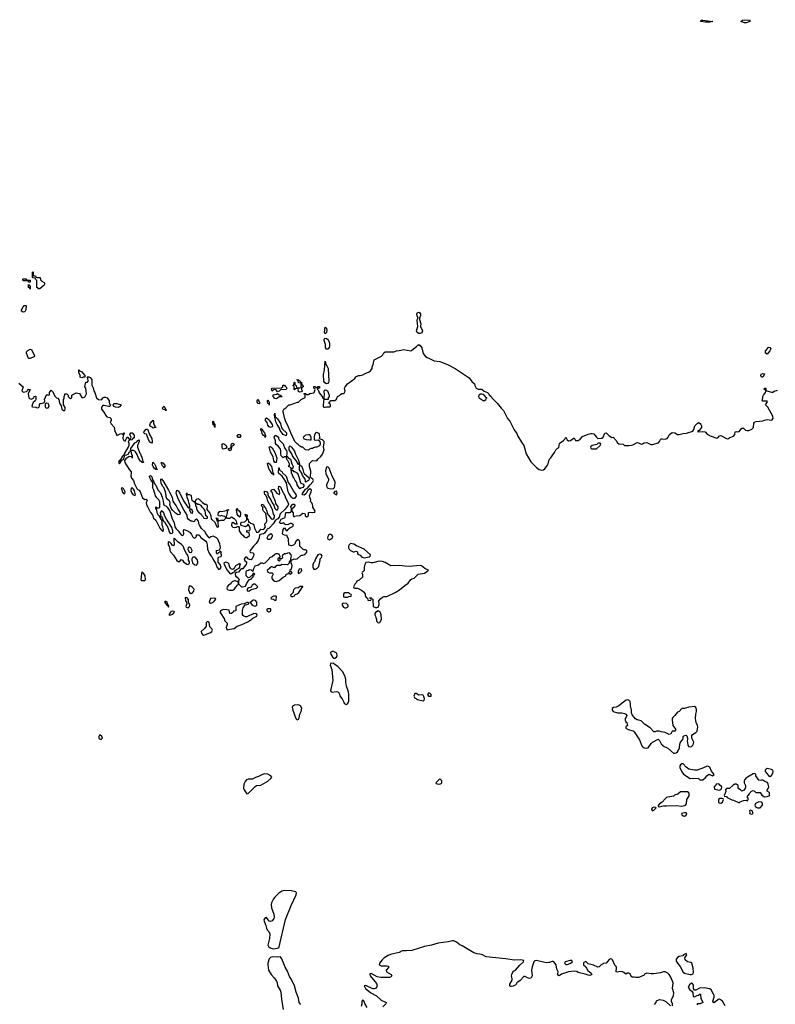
# Model space of a CAD drawing. Header units: inches. Extents: x 2221774 to 2440637, y 201306 to 357559.
# Tile 229 of 245: x 2362422 to 2373227, y 315684 to 329757. Entities that reach past the tile are written whole.
import ezdxf

# ---------------------------------------------------------------- set-up
doc = ezdxf.new("R2010")
doc.units = ezdxf.units.IN
doc.header["$MEASUREMENT"] = 0
for name, color, linetype in [('C3361', 7, 'Continuous'), ('C3362', 7, 'Continuous'), ('C3371', 7, 'Continuous'), ('C3372', 7, 'Continuous')]:
    doc.layers.add(name, color=color, linetype=linetype)

msp = doc.modelspace()

# ---------------------------------------------------------------- linework, layer by layer
at = {"layer": 'C3361', "color": 5, "elevation": 20}
for points in [[(2366410, 319964), (2366350, 319958), (2366321, 319939), (2366318, 319930), (2366327, 319890), (2366370, 319771), (2366390, 319751), (2366410, 319758), (2366420, 319780), (2366429, 319830), (2366449, 319870), (2366455, 319915), (2366438, 319950)], [(2363570, 319535), (2363562, 319530), (2363552, 319510), (2363552, 319490), (2363570, 319472), (2363590, 319474), (2363606, 319490), (2363598, 319510)], [(2365924, 318976), (2365892, 318968), (2365839, 318941), (2365793, 318927), (2365750, 318904), (2365690, 318901), (2365667, 318890), (2365645, 318870), (2365625, 318830), (2365624, 318770), (2365631, 318750), (2365670, 318692), (2365690, 318698), (2365790, 318799), (2365810, 318811), (2365870, 318817), (2365970, 318873), (2366013, 318910), (2366025, 318930), (2366013, 318950), (2365970, 318973)], [(2368430, 318906), (2368374, 318850), (2368378, 318838), (2368390, 318834), (2368430, 318832), (2368450, 318842), (2368458, 318850), (2368456, 318876)], [(2366210, 317311), (2366170, 317300), (2366129, 317271), (2366070, 317214), (2366052, 317190), (2366024, 317136), (2366017, 317110), (2366023, 317064), (2366058, 316970), (2366061, 316930), (2366055, 316910), (2366030, 316879), (2366010, 316869), (2365990, 316874), (2365950, 316926), (2365930, 316921), (2365915, 316890), (2365916, 316870), (2365941, 316810), (2365951, 316770), (2365960, 316750), (2365984, 316724), (2365998, 316690), (2365995, 316625), (2365971, 316530), (2365979, 316510), (2366005, 316490), (2366030, 316479), (2366050, 316475), (2366110, 316484), (2366130, 316494), (2366134, 316506), (2366222, 316898), (2366304, 317096), (2366377, 317250), (2366380, 317270), (2366370, 317292), (2366310, 317304)]]:
    msp.add_lwpolyline(points, close=True, dxfattribs=at)
for points in [[(2367056, 320000), (2367061, 319990), (2367090, 319971), (2367110, 319978), (2367122, 320000)], [(2370000, 316283), (2369990, 316280), (2369950, 316277), (2369810, 316309), (2369790, 316305), (2369774, 316290), (2369750, 316219), (2369742, 316170), (2369748, 316090), (2369736, 316064), (2369710, 316054), (2369682, 316062), (2369650, 316081), (2369630, 316079), (2369577, 316023), (2369531, 315990), (2369516, 315964), (2369479, 315941), (2369450, 315936), (2369439, 315939), (2369429, 315950), (2369432, 315970), (2369463, 316030), (2369465, 316050), (2369456, 316090), (2369458, 316110), (2369467, 316133), (2369484, 316156), (2369510, 316171), (2369575, 316245), (2369626, 316290), (2369630, 316311), (2369582, 316318), (2369495, 316315), (2369370, 316336), (2369090, 316364), (2369030, 316396), (2368965, 316405), (2368918, 316418), (2368750, 316518), (2368714, 316534), (2368670, 316574), (2368630, 316592), (2368610, 316593), (2368550, 316579), (2368404, 316556), (2368310, 316529), (2368210, 316512), (2368030, 316452), (2367946, 316446), (2367890, 316448), (2367850, 316424), (2367726, 316394), (2367690, 316379), (2367630, 316342), (2367603, 316317), (2367567, 316270), (2367563, 316250), (2367590, 316234), (2367670, 316236), (2367696, 316230), (2367694, 316210), (2367664, 316170), (2367667, 316150), (2367733, 316110), (2367742, 316090), (2367726, 316074), (2367710, 316067), (2367585, 316065), (2367535, 316075), (2367450, 316123), (2367439, 316121), (2367430, 316117), (2367427, 316110), (2367433, 316090), (2367522, 315982), (2367533, 315950), (2367527, 315933), (2367510, 315912), (2367490, 315904), (2367470, 315907), (2367370, 315953), (2367348, 315950), (2367369, 315910), (2367389, 315890), (2367442, 315850), (2367524, 315804), (2367590, 315741), (2367655, 315715), (2367661, 315710), (2367656, 315690), (2367614, 315646)], [(2366442, 315682), (2366420, 315710), (2366411, 315770), (2366376, 315856), (2366353, 315950), (2366310, 316037), (2366281, 316081), (2366250, 316157), (2366216, 316216), (2366170, 316336), (2366150, 316364), (2366110, 316359), (2366030, 316362), (2366010, 316355), (2365990, 316336), (2365970, 316273), (2365968, 316250), (2365978, 316170), (2366019, 316110), (2366062, 316062), (2366096, 316016), (2366104, 315990), (2366108, 315948), (2366147, 315887), (2366156, 315856), (2366164, 315756), (2366189, 315610)], [(2367390, 315637), (2367357, 315697), (2367350, 315722), (2367335, 315735), (2367330, 315748), (2367312, 315730), (2367315, 315685), (2367306, 315654)]]:
    msp.add_lwpolyline(points, dxfattribs=at)
at = {"layer": 'C3362', "color": 5, "elevation": 20}
for points in [[(2362689, 325909), (2362682, 325922), (2362668, 325928), (2362666, 326030), (2362647, 326047), (2362642, 326062), (2362610, 326066), (2362606, 326070), (2362606, 326150), (2362610, 326154), (2362614, 326150), (2362614, 326110), (2362618, 326098), (2362650, 326094), (2362658, 326078), (2362670, 326074), (2362714, 326070), (2362718, 326038), (2362734, 326030), (2362738, 326018), (2362770, 326002), (2362776, 325990), (2362776, 325970), (2362770, 325962), (2362710, 325909)], [(2362530, 326034), (2362570, 326034), (2362574, 326030), (2362574, 326010), (2362570, 326006), (2362547, 326007), (2362542, 326022), (2362530, 326026), (2362470, 326026), (2362466, 326050), (2362470, 326054), (2362510, 326054), (2362518, 326038)], [(2362570, 325906), (2362562, 325922), (2362546, 325930), (2362546, 325970), (2362550, 325974), (2362558, 325958), (2362572, 325952), (2362574, 325910)], [(2362470, 325575), (2362460, 325580), (2362448, 325590), (2362448, 325610), (2362470, 325654), (2362488, 325672), (2362510, 325674), (2362514, 325670), (2362511, 325610), (2362501, 325590), (2362490, 325581)], [(2368130, 325270), (2368105, 325285), (2368098, 325310), (2368114, 325370), (2368104, 325456), (2368110, 325482), (2368118, 325490), (2368104, 325524), (2368101, 325550), (2368110, 325570), (2368130, 325575), (2368146, 325566), (2368153, 325553), (2368153, 325530), (2368138, 325490), (2368138, 325470), (2368159, 325410), (2368155, 325370), (2368182, 325310), (2368170, 325283), (2368150, 325272)], [(2366790, 325269), (2366782, 325290), (2366790, 325362), (2366811, 325350), (2366815, 325315), (2366810, 325288)], [(2366810, 325049), (2366795, 325070), (2366794, 325114), (2366775, 325170), (2366778, 325190), (2366790, 325204), (2366810, 325201), (2366825, 325190), (2366838, 325170), (2366850, 325134), (2366851, 325090), (2366845, 325070), (2366830, 325049)], [(2362550, 324915), (2362520, 324990), (2362519, 325010), (2362524, 325016), (2362539, 325030), (2362570, 325046), (2362590, 325041), (2362634, 324950), (2362630, 324938), (2362590, 324925), (2362570, 324915)], [(2366810, 324553), (2366787, 324567), (2366773, 324590), (2366773, 324630), (2366766, 324646), (2366765, 324684), (2366782, 324750), (2366790, 324874), (2366798, 324830), (2366815, 324810), (2366833, 324770), (2366844, 324590), (2366839, 324570), (2366830, 324559)], [(2363310, 324638), (2363287, 324647), (2363288, 324670), (2363267, 324713), (2363266, 324750), (2363274, 324750), (2363278, 324738), (2363310, 324722), (2363330, 324702), (2363352, 324670), (2363354, 324650), (2363350, 324646), (2363330, 324646)], [(2366110, 324438), (2366090, 324468), (2366070, 324469), (2366050, 324468), (2366030, 324446), (2366023, 324477), (2366030, 324492), (2366167, 324493), (2366186, 324510), (2366186, 324530), (2366190, 324534), (2366210, 324534), (2366218, 324518), (2366234, 324510), (2366242, 324490), (2366231, 324469), (2366153, 324467), (2366130, 324446)], [(2366430, 324435), (2366410, 324442), (2366404, 324450), (2366407, 324467), (2366402, 324482), (2366390, 324486), (2366358, 324482), (2366354, 324470), (2366350, 324466), (2366346, 324470), (2366346, 324510), (2366342, 324522), (2366326, 324530), (2366342, 324538), (2366346, 324570), (2366350, 324574), (2366354, 324570), (2366358, 324538), (2366374, 324530), (2366378, 324498), (2366390, 324494), (2366430, 324494), (2366442, 324498), (2366446, 324510), (2366446, 324550), (2366442, 324562), (2366407, 324567), (2366402, 324602), (2366387, 324607), (2366390, 324614), (2366414, 324610), (2366418, 324598), (2366430, 324594), (2366438, 324578), (2366450, 324574), (2366458, 324538), (2366472, 324532), (2366474, 324510), (2366458, 324502), (2366453, 324487), (2366452, 324470), (2366462, 324450), (2366450, 324438)], [(2366090, 324338), (2366070, 324344), (2366045, 324370), (2366045, 324395), (2366095, 324405), (2366110, 324414), (2366130, 324394), (2366154, 324390), (2366158, 324378), (2366174, 324370), (2366170, 324366), (2366130, 324366), (2366110, 324346)], [(2369030, 324404), (2369010, 324404), (2368988, 324392), (2368984, 324370), (2368993, 324350), (2369050, 324313), (2369070, 324316), (2369089, 324330), (2369095, 324345), (2369106, 324350), (2369090, 324355), (2369064, 324390), (2369050, 324401)], [(2362805, 324275), (2362792, 324268), (2362785, 324255), (2362785, 324225), (2362792, 324212), (2362810, 324206), (2362830, 324211), (2362844, 324230), (2362841, 324250), (2362830, 324269)], [(2363830, 324214), (2363790, 324219), (2363768, 324230), (2363758, 324250), (2363769, 324271), (2363790, 324271), (2363810, 324271), (2363874, 324250), (2363850, 324222)], [(2365850, 324266), (2365830, 324269), (2365819, 324290), (2365818, 324310), (2365828, 324332), (2365851, 324290)], [(2365990, 324249), (2365987, 324267), (2365970, 324269), (2365964, 324290), (2365965, 324315), (2365970, 324322), (2365991, 324290)], [(2364510, 324168), (2364506, 324186), (2364498, 324182), (2364469, 324190), (2364465, 324210), (2364490, 324232), (2364501, 324201), (2364511, 324189), (2364514, 324170)], [(2366230, 323808), (2366189, 323829), (2366146, 323886), (2366138, 323918), (2366105, 323970), (2366086, 324010), (2366076, 324056), (2366069, 324071), (2366066, 324110), (2366069, 324131), (2366074, 324074), (2366090, 324072), (2366110, 324051), (2366150, 323985), (2366164, 323924), (2366182, 323902), (2366235, 323850), (2366239, 323830)], [(2364330, 323918), (2364315, 323935), (2364289, 323949), (2364283, 323963), (2364290, 323991), (2364310, 324015), (2364322, 324018), (2364330, 324031), (2364336, 324016), (2364335, 323990), (2364343, 323963), (2364354, 323946), (2364354, 323934), (2364374, 323930), (2364370, 323926), (2364350, 323926)], [(2365210, 323929), (2365202, 323962), (2365190, 323966), (2365184, 324010), (2365190, 324022), (2365202, 323982), (2365210, 323974)], [(2366010, 323929), (2365990, 323939), (2365970, 323959), (2365959, 323999), (2365935, 324030), (2365935, 324050), (2365950, 324065), (2365970, 324052), (2365990, 324031), (2366033, 323973), (2366035, 323950), (2366030, 323938)], [(2364310, 323702), (2364290, 323715), (2364270, 323744), (2364241, 323821), (2364233, 323833), (2364210, 323839), (2364199, 323850), (2364204, 323870), (2364230, 323906), (2364250, 323905), (2364256, 323896), (2364277, 323830), (2364310, 323771), (2364317, 323730), (2364316, 323710)], [(2365550, 323786), (2365530, 323808), (2365530, 323814), (2365546, 323830), (2365572, 323830), (2365582, 323810), (2365570, 323786)], [(2365930, 323786), (2365926, 323806), (2365910, 323814), (2365890, 323844), (2365878, 323878), (2365870, 323889), (2365870, 323912), (2365890, 323906), (2365901, 323881), (2365924, 323850), (2365938, 323810), (2365934, 323786)], [(2366550, 323825), (2366510, 323819), (2366490, 323798), (2366474, 323790), (2366482, 323770), (2366490, 323765), (2366516, 323756), (2366570, 323751), (2366588, 323752), (2366589, 323790), (2366570, 323822)], [(2365330, 323618), (2365322, 323630), (2365319, 323650), (2365318, 323690), (2365325, 323695), (2365330, 323698), (2365350, 323691), (2365375, 323670), (2365382, 323650), (2365370, 323629)], [(2365430, 323595), (2365409, 323610), (2365406, 323630), (2365442, 323638), (2365448, 323650), (2365444, 323670), (2365450, 323694), (2365470, 323702), (2365491, 323690), (2365478, 323670), (2365460, 323660), (2365451, 323650), (2365445, 323610)], [(2366338, 323298), (2366350, 323298), (2366393, 323273), (2366419, 323210), (2366438, 323138), (2366476, 323116), (2366485, 323105), (2366486, 323090), (2366471, 323069), (2366441, 323059), (2366430, 323049), (2366390, 323108), (2366383, 323143), (2366359, 323170), (2366343, 323210), (2366329, 323230), (2366320, 323260), (2366309, 323270), (2366306, 323350), (2366268, 323370), (2366278, 323390), (2366278, 323410), (2366256, 323456), (2366244, 323470), (2366238, 323498), (2366227, 323507), (2366210, 323508), (2366190, 323495), (2366163, 323523), (2366155, 323550), (2366156, 323596), (2366147, 323627), (2366120, 323660), (2366087, 323687), (2366081, 323701), (2366078, 323738), (2366059, 323790), (2366070, 323814), (2366090, 323812), (2366122, 323790), (2366122, 323770), (2366132, 323750), (2366190, 323694), (2366211, 323630), (2366237, 323597), (2366241, 323581), (2366243, 323557), (2366238, 323518), (2366250, 323512), (2366257, 323497), (2366293, 323473), (2366311, 323411), (2366331, 323371), (2366330, 323346), (2366318, 323342), (2366314, 323330), (2366318, 323318), (2366330, 323314)], [(2366090, 323426), (2366070, 323428), (2366057, 323450), (2366048, 323510), (2366010, 323575), (2365990, 323654), (2366010, 323658), (2366030, 323638), (2366070, 323571), (2366101, 323490)], [(2366410, 323398), (2366377, 323457), (2366345, 323490), (2366324, 323524), (2366312, 323552), (2366274, 323610), (2366275, 323650), (2366290, 323665), (2366310, 323646), (2366350, 323591), (2366365, 323546), (2366410, 323462), (2366422, 323410), (2366420, 323400)], [(2364374, 323334), (2364386, 323334), (2364390, 323326), (2364370, 323329), (2364360, 323340), (2364350, 323344), (2364330, 323369), (2364323, 323390), (2364327, 323433), (2364338, 323418), (2364350, 323411), (2364370, 323372), (2364378, 323342)], [(2364464, 323424), (2364470, 323425), (2364495, 323390), (2364496, 323370), (2364490, 323348), (2364482, 323362), (2364470, 323369), (2364450, 323408), (2364450, 323434)], [(2366050, 323246), (2366046, 323266), (2366030, 323264), (2366000, 323319), (2365989, 323330), (2365969, 323390), (2365966, 323410), (2365970, 323422), (2365996, 323410), (2366021, 323370), (2366039, 323310), (2366042, 323282), (2366051, 323270)], [(2366510, 323148), (2366509, 323170), (2366499, 323199), (2366464, 323244), (2366454, 323274), (2366425, 323324), (2366423, 323377), (2366427, 323387), (2366422, 323398), (2366454, 323370), (2366473, 323330), (2366479, 323290), (2366491, 323271), (2366562, 323210), (2366561, 323190), (2366551, 323170)], [(2366330, 322913), (2366310, 322933), (2366270, 322990), (2366261, 323010), (2366244, 323104), (2366235, 323135), (2366204, 323190), (2366173, 323233), (2366129, 323270), (2366125, 323285), (2366128, 323352), (2366132, 323350), (2366138, 323318), (2366170, 323298), (2366181, 323281), (2366233, 323233), (2366262, 323142), (2366290, 323105), (2366338, 323018), (2366372, 322972), (2366373, 322947), (2366350, 322914)], [(2366827, 323367), (2366810, 323362), (2366795, 323310), (2366799, 323270), (2366839, 323190), (2366839, 323170), (2366827, 323153), (2366807, 323110), (2366807, 323090), (2366817, 323070), (2366830, 323059), (2366870, 323052), (2366910, 323056), (2366924, 323070), (2366930, 323090), (2366933, 323150), (2366890, 323230), (2366849, 323349)], [(2364690, 322682), (2364650, 322705), (2364607, 322747), (2364584, 322784), (2364569, 322829), (2364574, 322850), (2364569, 322870), (2364561, 322881), (2364524, 322910), (2364517, 322930), (2364517, 322957), (2364506, 323010), (2364484, 323070), (2364465, 323090), (2364446, 323130), (2364442, 323178), (2364448, 323192), (2364458, 323178), (2364470, 323171), (2364552, 323032), (2364562, 323002), (2364601, 322930), (2364614, 322874), (2364626, 322850), (2364661, 322810), (2364681, 322761), (2364717, 322710), (2364710, 322686)], [(2363890, 323066), (2363878, 323062), (2363874, 323050), (2363882, 323042), (2363887, 323007), (2363910, 322982), (2363926, 322990), (2363928, 323010), (2363910, 323046)], [(2364030, 323066), (2364018, 323062), (2364012, 323028), (2364020, 323000), (2364042, 322970), (2364070, 322954), (2364076, 322964), (2364063, 323023), (2364050, 323046)], [(2366950, 323019), (2366928, 323012), (2366911, 322990), (2366950, 322967), (2366963, 322990), (2366959, 323010)], [(2364930, 322866), (2364924, 322856), (2364925, 322850), (2364930, 322834), (2364934, 322834), (2364938, 322810), (2364952, 322790), (2364952, 322770), (2364962, 322742), (2364980, 322720), (2365015, 322690), (2365028, 322668), (2365045, 322650), (2365054, 322630), (2365090, 322625), (2365106, 322630), (2365106, 322650), (2365085, 322665), (2365075, 322735), (2365060, 322759), (2365029, 322790), (2365015, 322815), (2364990, 322828), (2364970, 322828), (2364950, 322842), (2364942, 322842)], [(2364450, 322738), (2364431, 322710), (2364438, 322658), (2364450, 322652), (2364465, 322630), (2364464, 322624), (2364478, 322590), (2364493, 322573), (2364539, 322499), (2364566, 322426), (2364590, 322411), (2364610, 322422), (2364613, 322453), (2364597, 322497), (2364519, 322619), (2364499, 322659), (2364484, 322710), (2364470, 322729)], [(2364870, 322762), (2364858, 322762), (2364852, 322750), (2364867, 322710), (2364870, 322706), (2364890, 322705), (2364895, 322705), (2364899, 322721), (2364890, 322748)], [(2365570, 322646), (2365546, 322666), (2365534, 322690), (2365522, 322750), (2365529, 322771), (2365536, 322756), (2365565, 322730), (2365578, 322710), (2365580, 322680)], [(2364630, 322346), (2364625, 322335), (2364630, 322246), (2364610, 322238), (2364590, 322268), (2364570, 322288), (2364547, 322293), (2364543, 322277), (2364547, 322250), (2364561, 322230), (2364571, 322190), (2364571, 322170), (2364579, 322150), (2364623, 322103), (2364643, 322063), (2364668, 322028), (2364690, 322012), (2364710, 322012), (2364730, 322042), (2364750, 322031), (2364766, 322010), (2364810, 321976), (2364830, 321972), (2364848, 321990), (2364848, 322010), (2364838, 322030), (2364838, 322070), (2364822, 322110), (2364806, 322126), (2364784, 322170), (2364759, 322230), (2364738, 322258), (2364687, 322287), (2364650, 322328), (2364635, 322335)], [(2365968, 322328), (2365962, 322350), (2365982, 322390), (2366011, 322411), (2366024, 322404), (2366032, 322392), (2366032, 322370), (2366010, 322329)], [(2366870, 322399), (2366850, 322399), (2366839, 322390), (2366827, 322370), (2366824, 322350), (2366830, 322332), (2366850, 322321), (2366895, 322350), (2366898, 322370), (2366884, 322390)], [(2364850, 322219), (2364843, 322217), (2364831, 322209), (2364827, 322187), (2364846, 322146), (2364870, 322141), (2364882, 322150), (2364889, 322170), (2364870, 322209)], [(2367150, 322268), (2367132, 322250), (2367122, 322230), (2367125, 322210), (2367132, 322190), (2367150, 322172), (2367190, 322152), (2367207, 322153), (2367230, 322162), (2367250, 322151), (2367252, 322132), (2367258, 322118), (2367290, 322102), (2367316, 322076), (2367350, 322065), (2367420, 322080), (2367434, 322090), (2367437, 322110), (2367350, 322187), (2367236, 322236), (2367200, 322260)], [(2364930, 322077), (2364903, 322077), (2364892, 322070), (2364882, 322050), (2364882, 322030), (2364895, 321995), (2364925, 321966), (2364950, 321958), (2364963, 321977), (2364967, 321990), (2364967, 322010), (2364959, 322039)], [(2365370, 322004), (2365345, 321995), (2365342, 321990), (2365345, 321970), (2365388, 321888), (2365430, 321838), (2365450, 321841), (2365470, 321856), (2365495, 321865), (2365509, 321891), (2365520, 321900), (2365562, 321918), (2365569, 321930), (2365569, 321951), (2365578, 321978), (2365570, 321986), (2365564, 321976), (2365550, 321974), (2365508, 321952), (2365488, 321912), (2365470, 321897), (2365450, 321904), (2365438, 321918), (2365423, 321943), (2365415, 321974), (2365396, 321996)], [(2366290, 322026), (2366274, 322010), (2366274, 321990), (2366250, 321966), (2366170, 321968), (2366150, 321955), (2366105, 321955), (2366080, 321940), (2366070, 321929), (2366049, 321929), (2366030, 321938), (2366024, 321936), (2365998, 321922), (2365990, 321908), (2365962, 321890), (2365970, 321862), (2365992, 321852), (2366034, 321850), (2366042, 321842), (2366045, 321830), (2366025, 321795), (2366028, 321768), (2366045, 321746), (2366070, 321731), (2366090, 321726), (2366130, 321741), (2366190, 321791), (2366226, 321810), (2366230, 321832), (2366262, 321838), (2366267, 321853), (2366274, 321854), (2366278, 321838), (2366290, 321834), (2366318, 321850), (2366310, 321866), (2366286, 321866), (2366288, 321892), (2366302, 321898), (2366315, 321925), (2366318, 321950), (2366315, 321975), (2366306, 321990), (2366302, 322022)], [(2366710, 322119), (2366685, 322110), (2366651, 322050), (2366638, 322010), (2366625, 321994), (2366616, 321964), (2366614, 321930), (2366617, 321917), (2366630, 321901), (2366650, 321903), (2366680, 321920), (2366699, 321941), (2366718, 322030), (2366718, 322050), (2366738, 322070), (2366748, 322090), (2366733, 322113)], [(2367564, 322016), (2367470, 321993), (2367450, 321993), (2367410, 322004), (2367370, 321998), (2367356, 321970), (2367347, 321930), (2367350, 321886), (2367330, 321866), (2367318, 321862), (2367314, 321850), (2367322, 321830), (2367322, 321790), (2367275, 321745), (2367242, 321730), (2367234, 321710), (2367212, 321690), (2367194, 321650), (2367198, 321638), (2367213, 321633), (2367250, 321631), (2367310, 321602), (2367337, 321577), (2367362, 321550), (2367364, 321524), (2367378, 321498), (2367394, 321490), (2367398, 321458), (2367410, 321454), (2367442, 321458), (2367446, 321470), (2367442, 321482), (2367426, 321490), (2367430, 321494), (2367450, 321494), (2367454, 321490), (2367458, 321478), (2367470, 321474), (2367473, 321467), (2367474, 321370), (2367510, 321354), (2367530, 321354), (2367550, 321362), (2367563, 321397), (2367558, 321450), (2367582, 321478), (2367610, 321501), (2367630, 321511), (2367670, 321513), (2367790, 321571), (2367851, 321609), (2367930, 321671), (2367978, 321702), (2368010, 321751), (2368030, 321766), (2368064, 321776), (2368095, 321810), (2368122, 321830), (2368210, 321846), (2368246, 321870), (2368266, 321890), (2368215, 321915), (2368168, 321950), (2368150, 321957), (2367990, 321943), (2367930, 321945), (2367850, 321956), (2367730, 321949), (2367650, 321998), (2367610, 322014)], [(2364170, 321866), (2364162, 321838), (2364154, 321750), (2364170, 321742), (2364210, 321741), (2364222, 321750), (2364216, 321810), (2364190, 321848), (2364175, 321855)], [(2366450, 321906), (2366418, 321902), (2366402, 321870), (2366402, 321850), (2366410, 321842), (2366426, 321850), (2366450, 321874), (2366458, 321890)], [(2365510, 321735), (2365495, 321735), (2365459, 321721), (2365445, 321710), (2365430, 321689), (2365410, 321675), (2365391, 321650), (2365386, 321630), (2365391, 321611), (2365424, 321604), (2365470, 321605), (2365490, 321611), (2365510, 321641), (2365543, 321677), (2365549, 321690), (2365546, 321726), (2365534, 321726)], [(2364850, 321664), (2364843, 321657), (2364839, 321641), (2364838, 321610), (2364844, 321584), (2364851, 321571), (2364870, 321556), (2364890, 321561), (2364912, 321588), (2364915, 321615), (2364890, 321647), (2364870, 321659)], [(2365770, 321689), (2365747, 321673), (2365730, 321646), (2365682, 321630), (2365672, 321610), (2365682, 321590), (2365690, 321587), (2365710, 321592), (2365730, 321614), (2365806, 321630), (2365826, 321650), (2365790, 321688)], [(2366470, 321655), (2366434, 321654), (2366404, 321636), (2366362, 321630), (2366338, 321610), (2366332, 321590), (2366332, 321568), (2366294, 321530), (2366298, 321518), (2366310, 321514), (2366330, 321514), (2366350, 321522), (2366360, 321540), (2366390, 321551), (2366415, 321570), (2366460, 321640), (2366473, 321650)], [(2364510, 321442), (2364498, 321442), (2364492, 321430), (2364530, 321382), (2364540, 321380), (2364550, 321362), (2364555, 321370), (2364550, 321386), (2364542, 321382), (2364546, 321390), (2364530, 321428)], [(2364790, 321498), (2364791, 321450), (2364806, 321430), (2364812, 321412), (2364798, 321370), (2364802, 321362), (2364830, 321351), (2364849, 321370), (2364854, 321390), (2364834, 321430), (2364837, 321470), (2364815, 321495)], [(2365208, 321488), (2365150, 321486), (2365131, 321430), (2365150, 321417), (2365170, 321421), (2365190, 321431), (2365209, 321450), (2365215, 321465), (2365226, 321470), (2365222, 321482)], [(2365670, 321428), (2365634, 321410), (2365634, 321406), (2365590, 321402), (2365514, 321370), (2365514, 321310), (2365510, 321306), (2365478, 321302), (2365474, 321290), (2365450, 321268), (2365428, 321270), (2365416, 321316), (2365384, 321324), (2365330, 321325), (2365291, 321309), (2365287, 321293), (2365290, 321282), (2365351, 321190), (2365352, 321170), (2365391, 321130), (2365391, 321110), (2365376, 321070), (2365381, 321050), (2365390, 321038), (2365430, 321047), (2365490, 321056), (2365532, 321088), (2365590, 321107), (2365682, 321150), (2365742, 321190), (2365756, 321204), (2365815, 321230), (2365818, 321250), (2365810, 321266), (2365770, 321268), (2365670, 321222), (2365650, 321222), (2365629, 321229), (2365607, 321247), (2365608, 321310), (2365618, 321350), (2365646, 321394), (2365670, 321398), (2365698, 321410), (2365698, 321418), (2365690, 321426)], [(2365770, 321461), (2365761, 321459), (2365747, 321453), (2365730, 321435), (2365714, 321430), (2365740, 321400), (2365762, 321382), (2365790, 321376), (2365810, 321382), (2365815, 321390), (2365814, 321430), (2365795, 321455)], [(2366090, 321518), (2366056, 321516), (2366034, 321510), (2366014, 321490), (2366018, 321478), (2366050, 321474), (2366070, 321454), (2366090, 321462), (2366094, 321510)], [(2367127, 321567), (2367070, 321566), (2367054, 321550), (2367054, 321510), (2367070, 321502), (2367110, 321502), (2367130, 321514), (2367162, 321518), (2367166, 321530), (2367162, 321542), (2367147, 321547)], [(2364610, 321302), (2364590, 321299), (2364578, 321290), (2364554, 321250), (2364570, 321246), (2364610, 321258), (2364635, 321290), (2364630, 321298)], [(2366010, 321335), (2365970, 321335), (2365954, 321330), (2365954, 321310), (2365986, 321294), (2365990, 321292), (2366010, 321302), (2366015, 321310), (2366015, 321330)], [(2367050, 321418), (2367034, 321410), (2367032, 321390), (2367050, 321362), (2367070, 321352), (2367090, 321352), (2367110, 321362), (2367118, 321370), (2367118, 321390), (2367094, 321414)], [(2367550, 321308), (2367510, 321286), (2367502, 321270), (2367502, 321250), (2367512, 321232), (2367513, 321213), (2367522, 321190), (2367522, 321170), (2367530, 321154), (2367550, 321134), (2367570, 321142), (2367578, 321150), (2367594, 321186), (2367593, 321250), (2367578, 321290)], [(2365114, 321154), (2365102, 321150), (2365090, 321138), (2365086, 321090), (2365064, 321056), (2365018, 321010), (2365022, 320990), (2365034, 320970), (2365050, 320962), (2365070, 320966), (2365150, 320998), (2365168, 321010), (2365178, 321030), (2365168, 321050), (2365140, 321080), (2365130, 321146)], [(2366910, 320728), (2366890, 320728), (2366870, 320718), (2366865, 320710), (2366871, 320690), (2366900, 320640), (2366910, 320631), (2366930, 320631), (2366950, 320645), (2366962, 320670), (2366956, 320696), (2366948, 320708)], [(2368090, 320127), (2368070, 320124), (2368060, 320090), (2368069, 320070), (2368080, 320060), (2368110, 320040), (2368190, 320020), (2368204, 320030), (2368210, 320050), (2368203, 320083), (2368190, 320102), (2368170, 320106), (2368130, 320104)], [(2368270, 320134), (2368252, 320110), (2368267, 320087), (2368290, 320086), (2368306, 320090), (2368308, 320110), (2368290, 320128)]]:
    msp.add_lwpolyline(points, close=True, dxfattribs=at)
for points in [[(2362410, 324562), (2362471, 324510), (2362452, 324450), (2362470, 324432), (2362518, 324442), (2362539, 324461), (2362550, 324478), (2362573, 324473), (2362545, 324410), (2362553, 324353), (2362562, 324342), (2362590, 324332), (2362626, 324350), (2362630, 324372), (2362650, 324374), (2362654, 324370), (2362652, 324330), (2362642, 324310), (2362616, 324284), (2362598, 324250), (2362594, 324230), (2362605, 324225), (2362657, 324217), (2362670, 324211), (2362690, 324212), (2362702, 324218), (2362710, 324272), (2362730, 324272), (2362776, 324284), (2362782, 324310), (2362778, 324330), (2362804, 324396), (2362810, 324402), (2362830, 324392), (2362846, 324394), (2362849, 324430), (2362870, 324462), (2362890, 324442), (2362931, 324370), (2362950, 324351), (2362965, 324345), (2362982, 324330), (2362990, 324274), (2363017, 324237), (2363026, 324190), (2363050, 324171), (2363068, 324172), (2363074, 324190), (2363073, 324213), (2363059, 324239), (2363046, 324250), (2363048, 324330), (2363056, 324344), (2363058, 324370), (2363067, 324393), (2363069, 324411), (2363094, 324410), (2363114, 324390), (2363114, 324370), (2363134, 324350), (2363150, 324342), (2363166, 324350), (2363166, 324390), (2363230, 324425), (2363275, 324415), (2363310, 324358), (2363330, 324356), (2363350, 324361), (2363359, 324370), (2363377, 324410), (2363368, 324490), (2363355, 324510), (2363363, 324557), (2363370, 324574), (2363390, 324578), (2363402, 324590), (2363398, 324638), (2363386, 324650), (2363390, 324654), (2363410, 324654), (2363430, 324642), (2363454, 324614), (2363452, 324532), (2363474, 324494), (2363475, 324470), (2363483, 324450), (2363498, 324430), (2363518, 324350), (2363548, 324328), (2363590, 324325), (2363598, 324330), (2363610, 324354), (2363630, 324362), (2363650, 324361), (2363674, 324354), (2363702, 324310), (2363701, 324290), (2363707, 324267), (2363722, 324250), (2363712, 324230), (2363690, 324229), (2363630, 324244), (2363610, 324241), (2363596, 324224), (2363591, 324210), (2363591, 324190), (2363638, 324130), (2363650, 324102), (2363670, 324082), (2363710, 324072), (2363730, 324054), (2363732, 324030), (2363718, 324010), (2363721, 324001), (2363730, 323982), (2363775, 323935), (2363783, 323870), (2363798, 323850), (2363804, 323824), (2363810, 323814), (2363870, 323842), (2363890, 323834), (2363902, 323838), (2363906, 323850), (2363914, 323854), (2363912, 323828), (2363902, 323818), (2363898, 323770), (2363910, 323742), (2363930, 323734), (2363948, 323772), (2363970, 323794), (2363990, 323754), (2364002, 323758), (2364018, 323790), (2363998, 323830), (2364010, 323854), (2364032, 323850), (2364060, 323820), (2364059, 323790), (2364050, 323775), (2364036, 323764), (2364031, 323750), (2363993, 323747), (2363974, 323730), (2363984, 323704), (2363982, 323670), (2363975, 323645), (2363947, 323610), (2363916, 323550), (2363917, 323543), (2363890, 323518), (2363858, 323462), (2363843, 323450), (2363836, 323430), (2363840, 323420), (2363850, 323411), (2363881, 323459), (2363910, 323474), (2363920, 323520), (2363927, 323533), (2363950, 323536), (2363973, 323547), (2363990, 323581), (2364008, 323590), (2364013, 323630), (2364070, 323707), (2364096, 323724), (2364110, 323742), (2364132, 323750), (2364132, 323730), (2364108, 323672), (2364107, 323647), (2364141, 323561), (2364150, 323550), (2364158, 323518), (2364170, 323502), (2364182, 323442), (2364190, 323434), (2364190, 323426), (2364170, 323429), (2364162, 323442), (2364150, 323449), (2364121, 323490), (2364101, 323541), (2364078, 323578), (2364069, 323590), (2364050, 323599), (2364021, 323599), (2364012, 323590), (2364023, 323543), (2364031, 323530), (2364031, 323489), (2364027, 323507), (2363986, 323514), (2363939, 323481), (2363922, 323458), (2363927, 323430), (2363988, 323328), (2364016, 323296), (2364018, 323278), (2364011, 323230), (2364022, 323202), (2364051, 323170), (2364064, 323124), (2364096, 323056), (2364116, 323036), (2364131, 323030), (2364145, 323010), (2364180, 322921), (2364210, 322901), (2364230, 322906), (2364246, 322890), (2364231, 322850), (2364239, 322810), (2364254, 322790), (2364290, 322712), (2364320, 322680), (2364336, 322630), (2364370, 322605), (2364427, 322487), (2364450, 322459), (2364470, 322442), (2364475, 322445), (2364479, 322470), (2364470, 322508), (2364458, 322530), (2364458, 322598), (2364435, 322630), (2364436, 322636), (2364423, 322663), (2364409, 322670), (2364386, 322706), (2364382, 322750), (2364368, 322772), (2364368, 322792), (2364382, 322782), (2364410, 322778), (2364428, 322790), (2364424, 322804), (2364426, 322866), (2364413, 322893), (2364382, 322922), (2364362, 322950), (2364341, 323030), (2364329, 323049), (2364324, 323070), (2364328, 323130), (2364316, 323156), (2364310, 323158), (2364290, 323188), (2364282, 323210), (2364278, 323230), (2364290, 323242), (2364310, 323222), (2364322, 323182), (2364338, 323150), (2364338, 323138), (2364350, 323132), (2364356, 323116), (2364370, 323102), (2364397, 323037), (2364433, 322993), (2364461, 322930), (2364475, 322875), (2364477, 322837), (2364482, 322822), (2364491, 322811), (2364510, 322806), (2364531, 322791), (2364571, 322731), (2364603, 322623), (2364631, 322570), (2364642, 322510), (2364660, 322481), (2364690, 322450), (2364730, 322396), (2364750, 322386), (2364758, 322390), (2364769, 322410), (2364764, 322450), (2364770, 322472), (2364810, 322458), (2364854, 322434), (2364879, 322399), (2364891, 322370), (2364910, 322351), (2364930, 322352), (2364940, 322360), (2364948, 322370), (2364950, 322394), (2364990, 322392), (2364996, 322376), (2365014, 322354), (2365082, 322302), (2365091, 322291), (2365102, 322250), (2365106, 322190), (2365130, 322132), (2365158, 322090), (2365174, 322074), (2365191, 322030), (2365221, 321990), (2365245, 321925), (2365270, 321898), (2365290, 321906), (2365303, 321930), (2365290, 321968), (2365261, 322001), (2365259, 322061), (2365264, 322076), (2365298, 322082), (2365308, 322092), (2365309, 322110), (2365298, 322130), (2365306, 322150), (2365296, 322156), (2365285, 322155), (2365277, 322143), (2365262, 322138), (2365250, 322118), (2365238, 322130), (2365238, 322170), (2365280, 322180), (2365294, 322206), (2365284, 322264), (2365253, 322333), (2365235, 322350), (2365190, 322373), (2365156, 322364), (2365130, 322346), (2365123, 322363), (2365090, 322404), (2365075, 322435), (2365024, 322484), (2364993, 322530), (2364982, 322550), (2364984, 322570), (2364977, 322590), (2364956, 322616), (2364950, 322619), (2364932, 322610), (2364926, 322594), (2364910, 322582), (2364890, 322589), (2364870, 322589), (2364830, 322617), (2364822, 322630), (2364817, 322677), (2364769, 322750), (2364687, 322907), (2364661, 322990), (2364669, 323031), (2364690, 323022), (2364711, 322990), (2364762, 322882), (2364828, 322788), (2364850, 322774), (2364855, 322785), (2364853, 322810), (2364843, 322843), (2364838, 322878), (2364818, 322930), (2364809, 322971), (2364810, 322992), (2364812, 322972), (2364850, 322971), (2364870, 322962), (2364875, 322955), (2364878, 322910), (2364885, 322890), (2364910, 322871), (2364930, 322872), (2364950, 322905), (2364971, 322911), (2364990, 322905), (2365034, 322854), (2365070, 322834), (2365094, 322830), (2365102, 322810), (2365098, 322758), (2365142, 322702), (2365153, 322667), (2365158, 322618), (2365170, 322614), (2365213, 322573), (2365242, 322510), (2365250, 322505), (2365266, 322510), (2365266, 322530), (2365258, 322550), (2365258, 322578), (2365246, 322590), (2365242, 322622), (2365226, 322630), (2365250, 322634), (2365258, 322598), (2365270, 322594), (2365296, 322604), (2365335, 322605), (2365350, 322612), (2365368, 322630), (2365367, 322647), (2365355, 322655), (2365330, 322659), (2365310, 322669), (2365290, 322662), (2365267, 322667), (2365262, 322682), (2365264, 322716), (2365290, 322734), (2365310, 322726), (2365378, 322742), (2365390, 322752), (2365410, 322754), (2365410, 322748), (2365394, 322746), (2365391, 322709), (2365374, 322650), (2365378, 322638), (2365390, 322634), (2365430, 322634), (2365450, 322651), (2365490, 322626), (2365506, 322610), (2365518, 322590), (2365522, 322562), (2365532, 322550), (2365530, 322546), (2365510, 322546), (2365470, 322568), (2365454, 322566), (2365451, 322530), (2365457, 322517), (2365470, 322505), (2365490, 322501), (2365516, 322504), (2365530, 322514), (2365553, 322513), (2365558, 322498), (2365561, 322450), (2365587, 322407), (2365612, 322390), (2365630, 322365), (2365650, 322358), (2365670, 322358), (2365702, 322378), (2365706, 322390), (2365702, 322422), (2365668, 322430), (2365670, 322454), (2365707, 322453), (2365718, 322470), (2365718, 322490), (2365703, 322523), (2365690, 322546), (2365664, 322516), (2365650, 322508), (2365588, 322528), (2365582, 322542), (2365590, 322574), (2365639, 322581), (2365668, 322610), (2365668, 322648), (2365649, 322670), (2365648, 322690), (2365670, 322682), (2365674, 322674), (2365672, 322632), (2365678, 322618), (2365690, 322614), (2365694, 322574), (2365706, 322574), (2365722, 322562), (2365765, 322545), (2365772, 322532), (2365781, 322490), (2365810, 322432), (2365830, 322431), (2365842, 322438), (2365870, 322474), (2365910, 322472), (2365920, 322480), (2365938, 322510), (2365928, 322530), (2365929, 322551), (2365948, 322572), (2365958, 322590), (2365958, 322610), (2365940, 322700), (2365909, 322730), (2365901, 322750), (2365898, 322790), (2365878, 322810), (2365886, 322834), (2365910, 322822), (2365920, 322800), (2365930, 322791), (2365955, 322730), (2365961, 322701), (2366001, 322650), (2366011, 322630), (2366030, 322619), (2366050, 322621), (2366056, 322624), (2366065, 322650), (2366065, 322670), (2366053, 322690), (2366037, 322757), (2365995, 322835), (2365985, 322845), (2365967, 322890), (2365960, 322920), (2365940, 322960), (2365929, 322970), (2365923, 322990), (2365924, 323016), (2365930, 323018), (2365951, 323011), (2365971, 322991), (2365971, 322970), (2365980, 322940), (2366013, 322893), (2366030, 322852), (2366057, 322817), (2366070, 322772), (2366090, 322752), (2366110, 322752), (2366119, 322770), (2366116, 322796), (2366083, 322843), (2366079, 322870), (2366047, 322947), (2366035, 322995), (2366018, 323010), (2366018, 323030), (2366030, 323042), (2366050, 323045), (2366086, 323010), (2366098, 322990), (2366130, 322971), (2366144, 322990), (2366139, 323019), (2366125, 323050), (2366128, 323090), (2366150, 323078), (2366171, 323030), (2366215, 322955), (2366224, 322924), (2366253, 322870), (2366266, 322830), (2366262, 322818), (2366220, 322759), (2366148, 322692), (2366134, 322646), (2366115, 322624), (2366078, 322602), (2366045, 322550), (2366010, 322509), (2365991, 322489), (2365963, 322477), (2365954, 322466), (2365924, 322416), (2365910, 322406), (2365860, 322400), (2365851, 322390), (2365847, 322350), (2365830, 322315), (2365801, 322270), (2365766, 322234), (2365716, 322170), (2365712, 322150), (2365722, 322142), (2365756, 322136), (2365765, 322130), (2365771, 322111), (2365766, 322090), (2365746, 322054), (2365730, 322038), (2365710, 322039), (2365689, 322049), (2365670, 322074), (2365650, 322073), (2365631, 322050), (2365643, 322023), (2365665, 322010), (2365666, 321990), (2365658, 321970), (2365630, 321938), (2365614, 321910), (2365590, 321908), (2365580, 321900), (2365550, 321859), (2365523, 321857), (2365510, 321848), (2365504, 321836), (2365510, 321802), (2365532, 321790), (2365558, 321750), (2365552, 321730), (2365553, 321693), (2365593, 321653), (2365610, 321652), (2365650, 321662), (2365665, 321695), (2365690, 321732), (2365710, 321754), (2365737, 321763), (2365743, 321777), (2365758, 321790), (2365766, 321814), (2365786, 321830), (2365770, 321846), (2365758, 321842), (2365754, 321826), (2365710, 321786), (2365690, 321778), (2365662, 321810), (2365658, 321870), (2365663, 321877), (2365675, 321885), (2365693, 321887), (2365710, 321898), (2365732, 321892), (2365750, 321874), (2365762, 321878), (2365768, 321912), (2365789, 321951), (2365836, 321964), (2365870, 321994), (2365890, 321994), (2365910, 321982), (2365930, 321992), (2365988, 322050), (2365998, 322070), (2366030, 322085), (2366070, 322118), (2366090, 322125), (2366110, 322125), (2366122, 322122), (2366134, 322110), (2366142, 322090), (2366140, 322080), (2366134, 322066), (2366114, 322050), (2366114, 322030), (2366130, 322022), (2366146, 322030), (2366146, 322054), (2366170, 322054), (2366186, 322070), (2366178, 322090), (2366186, 322110), (2366210, 322125), (2366230, 322125), (2366270, 322142), (2366298, 322110), (2366305, 322090), (2366294, 322050), (2366298, 322038), (2366310, 322034), (2366349, 322051), (2366370, 322045), (2366390, 322051), (2366440, 322100), (2366450, 322105), (2366470, 322102), (2366494, 322114), (2366506, 322114), (2366508, 322132), (2366522, 322138), (2366526, 322150), (2366526, 322170), (2366510, 322178), (2366490, 322178), (2366470, 322188), (2366426, 322230), (2366429, 322290), (2366422, 322310), (2366410, 322322), (2366390, 322322), (2366383, 322317), (2366362, 322290), (2366362, 322270), (2366336, 322244), (2366310, 322235), (2366270, 322246), (2366268, 322330), (2366246, 322374), (2366246, 322386), (2366210, 322388), (2366190, 322398), (2366182, 322410), (2366189, 322470), (2366210, 322494), (2366230, 322454), (2366250, 322454), (2366258, 322470), (2366290, 322498), (2366330, 322514), (2366335, 322530), (2366330, 322546), (2366310, 322558), (2366290, 322555), (2366262, 322542), (2366230, 322538), (2366210, 322546), (2366202, 322562), (2366190, 322566), (2366170, 322558), (2366150, 322558), (2366138, 322570), (2366162, 322618), (2366217, 322643), (2366221, 322690), (2366229, 322711), (2366250, 322715), (2366288, 322712), (2366300, 322720), (2366308, 322730), (2366309, 322750), (2366309, 322770), (2366299, 322790), (2366301, 322799), (2366330, 322831), (2366351, 322831), (2366356, 322810), (2366330, 322775), (2366313, 322767), (2366312, 322730), (2366331, 322710), (2366333, 322673), (2366338, 322658), (2366350, 322654), (2366358, 322662), (2366374, 322666), (2366430, 322671), (2366450, 322691), (2366470, 322702), (2366497, 322697), (2366503, 322690), (2366504, 322664), (2366530, 322651), (2366554, 322670), (2366550, 322712), (2366570, 322718), (2366608, 322712), (2366642, 322718), (2366646, 322730), (2366615, 322790), (2366615, 322810), (2366609, 322829), (2366598, 322850), (2366578, 322870), (2366584, 322890), (2366573, 322933), (2366564, 322950), (2366589, 323010), (2366594, 323030), (2366590, 323038), (2366570, 323049), (2366539, 323021), (2366516, 322984), (2366490, 322963), (2366465, 322965), (2366466, 322986), (2366510, 323045), (2366538, 323062), (2366576, 323110), (2366615, 323150), (2366621, 323170), (2366612, 323190), (2366586, 323210), (2366580, 323220), (2366584, 323304), (2366566, 323370), (2366568, 323412), (2366610, 323454), (2366670, 323452), (2366686, 323474), (2366730, 323512), (2366754, 323546), (2366774, 323610), (2366768, 323650), (2366775, 323705), (2366774, 323730), (2366750, 323754), (2366707, 323767), (2366713, 323787), (2366709, 323830), (2366702, 323842), (2366665, 323855), (2366650, 323848), (2366638, 323830), (2366631, 323790), (2366632, 323752), (2366650, 323745), (2366690, 323754), (2366714, 323734), (2366718, 323690), (2366710, 323668), (2366670, 323648), (2366653, 323647), (2366624, 323636), (2366610, 323626), (2366590, 323626), (2366564, 323616), (2366550, 323606), (2366510, 323608), (2366470, 323646), (2366450, 323648), (2366430, 323662), (2366406, 323686), (2366390, 323694), (2366356, 323730), (2366299, 323850), (2366258, 323958), (2366229, 324010), (2366214, 324050), (2366189, 324150), (2366189, 324171), (2366198, 324190), (2366226, 324210), (2366270, 324254), (2366290, 324254), (2366392, 324292), (2366408, 324292), (2366446, 324330), (2366502, 324358), (2366506, 324390), (2366502, 324402), (2366490, 324406), (2366488, 324412), (2366510, 324412), (2366522, 324402), (2366550, 324402), (2366570, 324416), (2366630, 324425), (2366635, 324430), (2366646, 324470), (2366642, 324482), (2366626, 324490), (2366626, 324510), (2366630, 324514), (2366650, 324514), (2366658, 324498), (2366670, 324494), (2366682, 324498), (2366690, 324514), (2366710, 324514), (2366711, 324490), (2366690, 324486), (2366682, 324478), (2366682, 324470), (2366695, 324455), (2366702, 324422), (2366745, 324370), (2366750, 324354), (2366770, 324334), (2366778, 324342), (2366775, 324370), (2366779, 324390), (2366774, 324450), (2366790, 324466), (2366810, 324461), (2366821, 324450), (2366835, 324430), (2366847, 324390), (2366845, 324370), (2366832, 324350), (2366834, 324330), (2366830, 324326), (2366770, 324326), (2366765, 324310), (2366761, 324230), (2366770, 324218), (2366790, 324218), (2366810, 324225), (2366856, 324224), (2366866, 324230), (2366866, 324250), (2366862, 324262), (2366846, 324270), (2366846, 324290), (2366862, 324298), (2366867, 324313), (2366930, 324314), (2366950, 324334), (2366968, 324370), (2366995, 324385), (2367010, 324402), (2367030, 324412), (2367050, 324412), (2367060, 324420), (2367075, 324445), (2367065, 324490), (2367074, 324510), (2367110, 324551), (2367213, 324627), (2367230, 324651), (2367266, 324670), (2367290, 324671), (2367330, 324682), (2367370, 324705), (2367410, 324718), (2367440, 324740), (2367462, 324770), (2367463, 324797), (2367478, 324830), (2367490, 324894), (2367594, 324946), (2367615, 324965), (2367630, 324994), (2367646, 325010), (2367770, 325011), (2367810, 325025), (2367850, 325027), (2367870, 325035), (2367910, 325041), (2368014, 325026), (2368030, 325032), (2368095, 325085), (2368113, 325107), (2368130, 325114), (2368150, 325101), (2368170, 325065), (2368190, 324985), (2368225, 324945), (2368247, 324927), (2368270, 324921), (2368350, 324879), (2368430, 324871), (2368538, 324830), (2368650, 324771), (2368850, 324636), (2368887, 324587), (2368926, 324550), (2368931, 324530), (2368951, 324490), (2368976, 324476), (2369030, 324474), (2369065, 324446), (2369111, 324430), (2369131, 324410), (2369135, 324395), (2369162, 324370), (2369171, 324350), (2369250, 324276), (2369305, 324205), (2369342, 324170), (2369398, 324058), (2369430, 324019), (2369494, 323894), (2369530, 323841), (2369546, 323806), (2369598, 323718), (2369631, 323671), (2369664, 323550), (2369730, 323436), (2369810, 323354), (2369850, 323330), (2369890, 323319), (2369910, 323322), (2369930, 323338), (2369970, 323390), (2369980, 323410), (2369988, 323452), (2370000, 323473)], [(2367122, 320000), (2367130, 320014), (2367130, 320110), (2367123, 320150), (2367094, 320230), (2367086, 320286), (2367085, 320325), (2367081, 320350), (2367065, 320390), (2367039, 320439), (2366970, 320514), (2366935, 320535), (2366910, 320555), (2366870, 320558), (2366865, 320550), (2366863, 320530), (2366883, 320470), (2366899, 320310), (2366866, 320170), (2366870, 320154), (2366890, 320145), (2366950, 320156), (2366972, 320150), (2366990, 320132), (2367005, 320085), (2367031, 320051), (2367056, 320000)]]:
    msp.add_lwpolyline(points, dxfattribs=at)
at = {"layer": 'C3371', "color": 5, "elevation": 20}
for points in [[(2371057, 320000), (2370990, 319950), (2370950, 319933), (2370915, 319925), (2370892, 319910), (2370892, 319890), (2370907, 319867), (2370970, 319851), (2371031, 319851), (2371070, 319842), (2371091, 319831), (2371102, 319810), (2371094, 319790), (2371078, 319770), (2371078, 319750), (2371086, 319726), (2371102, 319710), (2371111, 319670), (2371091, 319650), (2371091, 319630), (2371125, 319610), (2371192, 319592), (2371210, 319579), (2371284, 319464), (2371319, 319379), (2371327, 319367), (2371350, 319351), (2371390, 319343), (2371410, 319351), (2371450, 319411), (2371470, 319432), (2371550, 319472), (2371572, 319452), (2371598, 319398), (2371610, 319394), (2371620, 319380), (2371690, 319346), (2371770, 319275), (2371790, 319271), (2371810, 319278), (2371829, 319291), (2371843, 319317), (2371855, 319350), (2371860, 319400), (2371869, 319430), (2371902, 319470), (2371909, 319490), (2371909, 319511), (2371920, 319520), (2371950, 319532), (2371960, 319520), (2371971, 319490), (2371971, 319470), (2371965, 319450), (2371976, 319390), (2371985, 319370), (2372010, 319363), (2372030, 319367), (2372051, 319390), (2372062, 319430), (2372032, 319490), (2372035, 319526), (2372042, 319538), (2372092, 319568), (2372109, 319590), (2372117, 319650), (2372113, 319670), (2372094, 319710), (2372084, 319770), (2372089, 319831), (2372099, 319870), (2372098, 319898), (2372088, 319928), (2372070, 319938), (2371990, 319929), (2371930, 319913), (2371890, 319912), (2371850, 319869), (2371830, 319858), (2371791, 319810), (2371759, 319781), (2371753, 319770), (2371750, 319750), (2371763, 319670), (2371792, 319630), (2371802, 319610), (2371800, 319600), (2371792, 319588), (2371750, 319586), (2371734, 319550), (2371710, 319542), (2371650, 319569), (2371596, 319576), (2371570, 319588), (2371530, 319588), (2371510, 319578), (2371490, 319578), (2371436, 319636), (2371354, 319690), (2371310, 319735), (2371250, 319749), (2371226, 319766), (2371180, 319820), (2371168, 319850), (2371169, 319890), (2371157, 319950), (2371157, 319983), (2371152, 320000)], [(2371756, 315664), (2371755, 315690), (2371743, 315723), (2371742, 315750), (2371770, 315811), (2371776, 315850), (2371758, 315910), (2371765, 315990), (2371734, 316070), (2371710, 316110), (2371690, 316130), (2371651, 316149), (2371630, 316148), (2371587, 316133), (2371490, 316120), (2371450, 316117), (2371390, 316129), (2371363, 316117), (2371350, 316098), (2371286, 316074), (2371270, 316069), (2371231, 316069), (2371210, 316074), (2371186, 316070), (2371170, 316078), (2371150, 316118), (2371130, 316128), (2371110, 316128), (2371090, 316115), (2371060, 316140), (2371030, 316155), (2370990, 316149), (2370970, 316141), (2370949, 316150), (2370955, 316210), (2370950, 316226), (2370930, 316242), (2370898, 316318), (2370889, 316329), (2370870, 316335), (2370850, 316322), (2370810, 316273), (2370770, 316269), (2370736, 316250), (2370710, 316219), (2370690, 316215), (2370625, 316245), (2370550, 316264), (2370515, 316295), (2370490, 316279), (2370484, 316270), (2370483, 316250), (2370518, 316218), (2370545, 316165), (2370592, 316130), (2370602, 316110), (2370590, 316098), (2370570, 316095), (2370550, 316099), (2370510, 316115), (2370410, 316139), (2370390, 316152), (2370350, 316156), (2370270, 316148), (2370167, 316113), (2370150, 316098), (2370130, 316089), (2370109, 316109), (2370119, 316121), (2370124, 316150), (2370117, 316157), (2370104, 316184), (2370091, 316250), (2370062, 316290), (2370050, 316295), (2370034, 316294), (2370000, 316283)], [(2372510, 315662), (2372470, 315729), (2372430, 315757), (2372408, 315752), (2372370, 315717), (2372350, 315706), (2372335, 315730), (2372352, 315788), (2372352, 315810), (2372345, 315830), (2372309, 315890), (2372290, 315907), (2372210, 315919), (2372144, 315916), (2372090, 315888), (2372070, 315888), (2372058, 315910), (2372058, 315958), (2372046, 315970), (2372042, 315982), (2372030, 315986), (2372000, 315960), (2371982, 315930), (2372005, 315890), (2372031, 315871), (2372045, 315850), (2372050, 315794), (2372070, 315792), (2372090, 315798), (2372110, 315811), (2372128, 315812), (2372150, 315834), (2372158, 315818), (2372163, 315770), (2372191, 315710), (2372154, 315690), (2372114, 315690), (2372105, 315675)], [(2371500, 315680), (2371522, 315710), (2371530, 315734), (2371570, 315751), (2371622, 315742), (2371662, 315722), (2371730, 315662)]]:
    msp.add_lwpolyline(points, dxfattribs=at)
for points in [[(2371890, 319122), (2371870, 319108), (2371861, 319090), (2371863, 319070), (2371890, 319005), (2371913, 318973), (2372010, 318912), (2372130, 318914), (2372138, 318898), (2372153, 318893), (2372190, 318892), (2372230, 318925), (2372248, 318950), (2372270, 318966), (2372290, 318966), (2372330, 318951), (2372353, 318967), (2372354, 318970), (2372316, 319016), (2372290, 319071), (2372270, 319084), (2372250, 319089), (2372198, 319062), (2372111, 319029), (2372070, 319029), (2371990, 319045), (2371954, 319074), (2371910, 319119)], [(2373108, 319052), (2373094, 319046), (2373081, 319030), (2373081, 319010), (2373130, 318952), (2373150, 318942), (2373170, 318956), (2373190, 318986), (2373196, 319010), (2373190, 319029), (2373170, 319041)], [(2372930, 318984), (2372910, 318978), (2372830, 318929), (2372810, 318922), (2372790, 318898), (2372783, 318877), (2372783, 318850), (2372801, 318810), (2372799, 318790), (2372794, 318766), (2372770, 318738), (2372750, 318728), (2372730, 318748), (2372703, 318763), (2372696, 318776), (2372695, 318810), (2372683, 318823), (2372669, 318829), (2372650, 318829), (2372622, 318818), (2372574, 318770), (2372530, 318766), (2372514, 318750), (2372517, 318723), (2372494, 318670), (2372498, 318658), (2372530, 318654), (2372538, 318638), (2372604, 318604), (2372630, 318602), (2372710, 318565), (2372722, 318578), (2372770, 318598), (2372810, 318602), (2372830, 318594), (2372838, 318610), (2372838, 318630), (2372826, 318650), (2372838, 318670), (2372858, 318690), (2372868, 318710), (2372888, 318730), (2372910, 318738), (2372931, 318731), (2372950, 318712), (2373010, 318712), (2373035, 318675), (2373070, 318651), (2373108, 318652), (2373138, 318662), (2373146, 318670), (2373146, 318710), (2373108, 318730), (2373108, 318750), (2373119, 318761), (2373133, 318790), (2373125, 318830), (2373113, 318853), (2373075, 318870), (2373050, 318888), (2373030, 318889), (2373010, 318882), (2372989, 318889), (2372949, 318949), (2372949, 318970), (2372940, 318980)], [(2372410, 318833), (2372382, 318830), (2372370, 318806), (2372354, 318790), (2372358, 318758), (2372430, 318746), (2372450, 318754), (2372456, 318764), (2372462, 318790), (2372434, 318814), (2372426, 318830)], [(2371970, 318722), (2371870, 318722), (2371831, 318689), (2371786, 318674), (2371770, 318661), (2371748, 318652), (2371690, 318645), (2371670, 318638), (2371650, 318621), (2371610, 318573), (2371572, 318550), (2371563, 318537), (2371552, 318530), (2371554, 318510), (2371570, 318506), (2371603, 318517), (2371630, 318521), (2371670, 318519), (2371810, 318527), (2371890, 318515), (2371930, 318524), (2371942, 318530), (2371959, 318550), (2371962, 318610), (2371995, 318665), (2371995, 318690), (2371990, 318706)], [(2372467, 318627), (2372433, 318627), (2372414, 318610), (2372414, 318570), (2372424, 318564), (2372450, 318558), (2372470, 318574), (2372486, 318610), (2372482, 318622)], [(2371490, 318501), (2371468, 318490), (2371456, 318470), (2371461, 318461), (2371470, 318451), (2371490, 318459), (2371522, 318490), (2371517, 318497)], [(2372990, 318578), (2372945, 318555), (2372934, 318530), (2372945, 318505), (2372970, 318492), (2373010, 318494), (2373042, 318530), (2373042, 318550), (2373033, 318573)], [(2371930, 318421), (2371885, 318410), (2371891, 318390), (2371910, 318376), (2371930, 318371), (2371950, 318387), (2371961, 318410), (2371950, 318419)], [(2372870, 318459), (2372858, 318450), (2372862, 318430), (2372858, 318410), (2372890, 318401), (2372908, 318410), (2372898, 318450)], [(2371954, 316410), (2371913, 316390), (2371903, 316377), (2371850, 316369), (2371830, 316354), (2371811, 316330), (2371807, 316310), (2371810, 316298), (2371826, 316270), (2371864, 316224), (2371910, 316145), (2371930, 316128), (2372010, 316111), (2372030, 316111), (2372050, 316119), (2372055, 316145), (2372050, 316199), (2372032, 316272), (2372019, 316279), (2371971, 316291), (2371937, 316317), (2371933, 316350), (2371960, 316390)], [(2370318, 316310), (2370294, 316310), (2370221, 316290), (2370211, 316270), (2370230, 316251), (2370250, 316251), (2370290, 316265), (2370329, 316290)]]:
    msp.add_lwpolyline(points, close=True, dxfattribs=at)
at = {"layer": 'C3372', "color": 5, "elevation": 20}
for points in [[(2372230, 329719), (2372158, 329730), (2372168, 329750), (2372190, 329750), (2372334, 329730), (2372330, 329729), (2372290, 329719)], [(2372810, 329710), (2372788, 329710), (2372735, 329730), (2372759, 329750), (2372783, 329757), (2372862, 329750), (2372862, 329730)], [(2373110, 324978), (2373086, 324990), (2373086, 325030), (2373102, 325038), (2373130, 325074), (2373150, 325072), (2373162, 325050), (2373150, 325026)], [(2373030, 324646), (2373018, 324670), (2373026, 324690), (2373050, 324702), (2373070, 324694), (2373071, 324691), (2373050, 324648)], [(2370710, 323709), (2370690, 323701), (2370673, 323687), (2370610, 323673), (2370585, 323650), (2370591, 323631), (2370604, 323624), (2370630, 323621), (2370670, 323624), (2370724, 323670), (2370733, 323690), (2370724, 323704)]]:
    msp.add_lwpolyline(points, close=True, dxfattribs=at)
for points in [[(2370000, 323473), (2370010, 323490), (2370070, 323570), (2370090, 323607), (2370110, 323631), (2370125, 323635), (2370130, 323642), (2370142, 323698), (2370150, 323710), (2370199, 323741), (2370217, 323763), (2370230, 323791), (2370250, 323751), (2370270, 323739), (2370298, 323742), (2370350, 323778), (2370370, 323744), (2370410, 323741), (2370438, 323762), (2370470, 323798), (2370550, 323831), (2370590, 323841), (2370610, 323841), (2370630, 323836), (2370668, 323788), (2370690, 323773), (2370745, 323775), (2370764, 323790), (2370790, 323846), (2370810, 323851), (2370850, 323811), (2370890, 323785), (2370910, 323791), (2370950, 323743), (2370968, 323710), (2370990, 323694), (2371050, 323691), (2371071, 323671), (2371130, 323671), (2371170, 323676), (2371190, 323682), (2371250, 323713), (2371270, 323711), (2371310, 323691), (2371330, 323696), (2371350, 323711), (2371390, 323715), (2371446, 323686), (2371470, 323684), (2371555, 323710), (2371572, 323730), (2371584, 323756), (2371596, 323764), (2371610, 323768), (2371650, 323762), (2371681, 323770), (2371697, 323790), (2371716, 323830), (2371750, 323857), (2371790, 323851), (2371828, 323828), (2371850, 323827), (2371910, 323841), (2371955, 323846), (2372046, 323874), (2372062, 323898), (2372077, 323950), (2372110, 323987), (2372130, 324001), (2372150, 323987), (2372160, 323970), (2372171, 323950), (2372171, 323930), (2372137, 323883), (2372112, 323870), (2372124, 323864), (2372190, 323871), (2372226, 323866), (2372254, 323834), (2372294, 323810), (2372390, 323775), (2372410, 323785), (2372429, 323811), (2372446, 323814), (2372527, 323770), (2372550, 323768), (2372576, 323784), (2372630, 323806), (2372646, 323830), (2372655, 323865), (2372670, 323871), (2372690, 323866), (2372710, 323871), (2372750, 323918), (2372770, 323918), (2372801, 323890), (2372824, 323884), (2372850, 323886), (2372890, 323906), (2372913, 323930), (2372919, 323990), (2372930, 324005), (2372952, 324012), (2373050, 324022), (2373070, 324034), (2373110, 324042), (2373170, 324031), (2373184, 324036), (2373197, 324063), (2373192, 324090), (2373118, 324218), (2373086, 324250), (2373116, 324296), (2373110, 324306), (2373098, 324302), (2373050, 324302), (2373038, 324310), (2373043, 324317), (2373050, 324372), (2373057, 324390), (2373085, 324430), (2373089, 324449), (2373087, 324467), (2373069, 324470), (2373070, 324491), (2373091, 324491), (2373093, 324453), (2373107, 324453), (2373170, 324431), (2373190, 324431), (2373210, 324445), (2373259, 324461)], [(2371152, 320000), (2371149, 320010), (2371130, 320032), (2371110, 320036), (2371096, 320030), (2371057, 320000)]]:
    msp.add_lwpolyline(points, dxfattribs=at)

doc.saveas('drawing.dxf')
